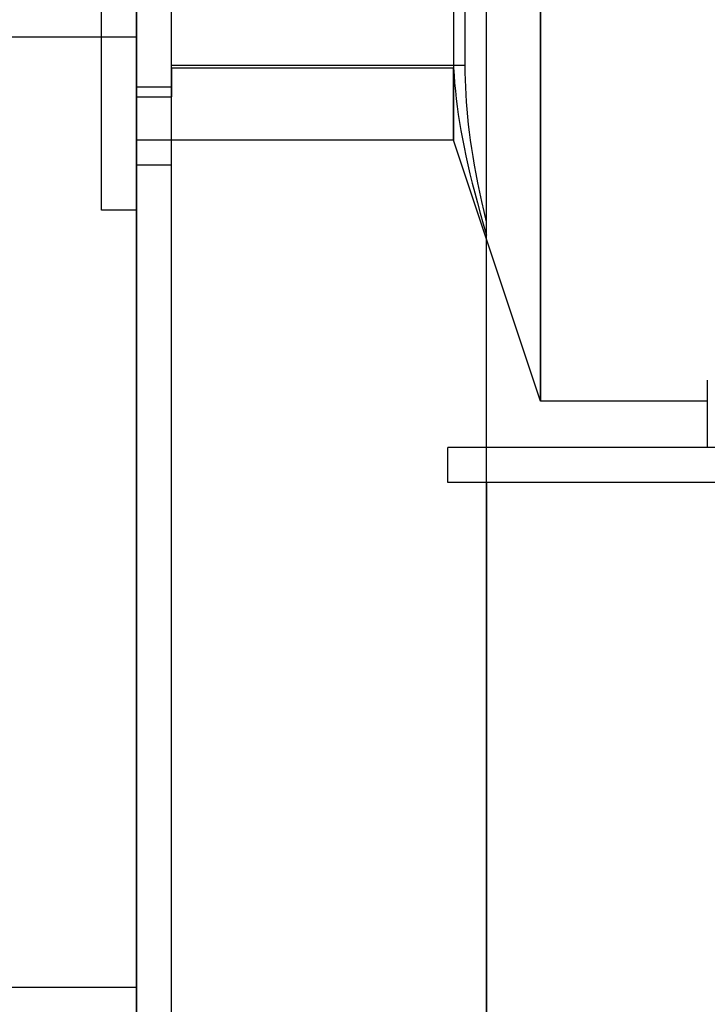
# Model space of a CAD drawing. Header units: millimetres. Extents: x -380 to 364, y -455 to 455.
# Tile 18 of 22: x -282 to -183, y 211 to 352. Entities that reach past the tile are written whole.
import ezdxf

# ---------------------------------------------------------------- set-up
doc = ezdxf.new("R2010")
doc.units = ezdxf.units.MM
doc.layers.add('MAIN-1', color=7, linetype='Continuous')
doc.layers.add('MAIN-2', color=7, linetype='Continuous')

msp = doc.modelspace()

# ---------------------------------------------------------------- linework, layer by layer
at = {"layer": 'MAIN-1'}
for p, q in [((-265, -455), (-265, 455)), ((-300.45, 349.58), (-265, 349.58)), ((-270, 324.81), (-270, 349.58)), ((-265, 324.81), (-270, 324.81)), ((-300.45, 213.75), (-265, 213.75))]:
    msp.add_line(p, q, dxfattribs=at)
at = {"layer": 'MAIN-2'}
for p, q in [((-260, -450), (-260, 450)), ((-207.25, 430.11), (-207.25, 297.51)), ((-207.25, 297.51), (-207.25, 430.11)), ((-264.99, 390), (-264.99, 128.8)), ((-214.97, 149.25), (-214.97, 378.97)), ((-219.67, 363.81), (-219.67, 334.81)), ((-218.01, 345.54), (-218.01, 363.81)), ((-270, 349.58), (-270, 354.58)), ((-260, 345.54), (-218.01, 345.54)), ((-260, 345.16), (-219.67, 345.16)), ((-260, 345.16), (-260, 342.4)), ((-219.67, 345.16), (-219.61, 344.06)), ((-219.67, 334.81), (-219.67, 345.16)), ((-218, 344.51), (-218.01, 345.54)), ((-219.61, 344.06), (-219.52, 342.96)), ((-217.98, 343.47), (-218, 344.51)), ((-217.94, 342.42), (-217.98, 343.47)), ((-260, 342.4), (-265, 342.4)), ((-260, 342.4), (-260, 341)), ((-219.52, 342.96), (-219.42, 341.86)), ((-217.89, 341.37), (-217.94, 342.42)), ((-264.99, 341), (-260, 341)), ((-219.42, 341.86), (-219.3, 340.75)), ((-219.3, 340.75), (-219.16, 339.64)), ((-217.82, 340.31), (-217.89, 341.37)), ((-219.16, 339.64), (-219, 338.51)), ((-217.74, 339.24), (-217.82, 340.31)), ((-217.64, 338.16), (-217.74, 339.24)), ((-219, 338.51), (-218.82, 337.37)), ((-217.52, 337.06), (-217.64, 338.16)), ((-218.82, 337.37), (-218.62, 336.21)), ((-217.39, 335.95), (-217.52, 337.06)), ((-218.62, 336.21), (-218.4, 335.03)), ((-218.4, 335.03), (-218.17, 333.82)), ((-217.24, 334.81), (-217.39, 335.95)), ((-219.67, 334.81), (-265, 334.81)), ((-207.25, 297.51), (-219.67, 334.81)), ((-218.17, 333.82), (-217.91, 332.59)), ((-217.07, 333.65), (-217.24, 334.81)), ((-216.89, 332.47), (-217.07, 333.65)), ((-217.91, 332.59), (-217.63, 331.32)), ((-216.68, 331.26), (-216.89, 332.47)), ((-260, 331.23), (-264.99, 331.23)), ((-217.63, 331.32), (-217.33, 330.03)), ((-216.45, 330.01), (-216.68, 331.26)), ((-217.33, 330.03), (-217, 328.69)), ((-216.21, 328.73), (-216.45, 330.01)), ((-217, 328.69), (-216.65, 327.31)), ((-215.93, 327.41), (-216.21, 328.73)), ((-216.65, 327.31), (-216.27, 325.88)), ((-215.64, 326.05), (-215.93, 327.41)), ((-216.27, 325.88), (-215.87, 324.4)), ((-215.32, 324.64), (-215.64, 326.05)), ((-215.87, 324.4), (-215.44, 322.86)), ((-214.97, 323.17), (-215.32, 324.64)), ((-215.44, 322.86), (-214.97, 321.26)), ((-183.4, 300.53), (-183.4, 290.88)), ((-183.4, 297.51), (-207.25, 297.51)), ((-220.5, 290.88), (-220.5, 290.88)), ((-220.5, 290.88), (-220.5, 290.88)), ((-220.5, 285.88), (-220.5, 290.88)), ((-40, 290.88), (-220.5, 290.88)), ((-214.97, 290.88), (-214.97, 290.88)), ((-183.4, 290.88), (-183.4, 290.88)), ((-220.5, 285.88), (-220.5, 285.88)), ((-220.5, 285.88), (-220.5, 285.88)), ((-40, 285.88), (-220.5, 285.88)), ((-214.97, 285.88), (-214.97, -31.39)), ((-214.97, 285.88), (-214.97, 285.88))]:
    msp.add_line(p, q, dxfattribs=at)

doc.saveas('drawing.dxf')
